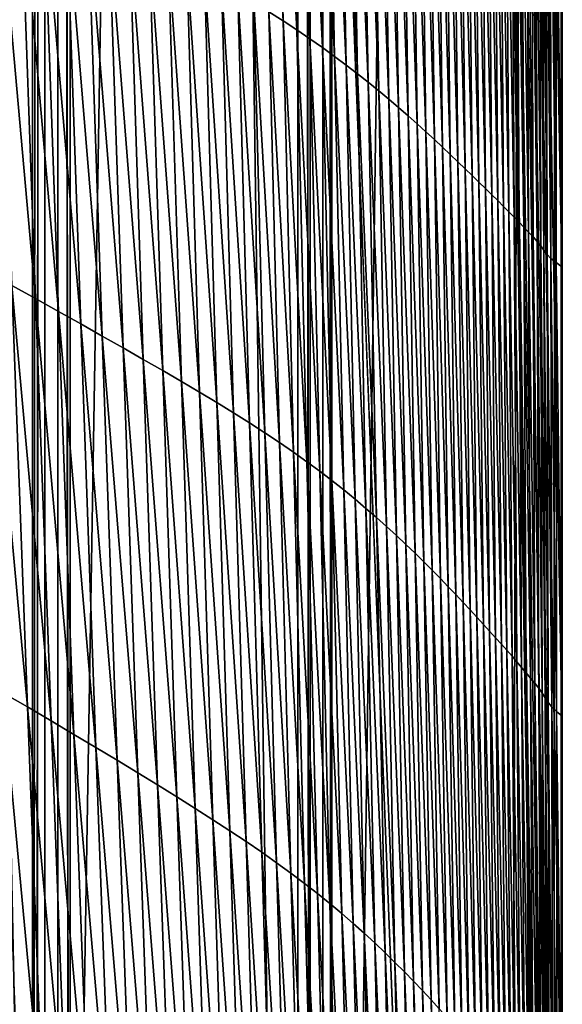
# Model space of a CAD drawing. Extents: x -65 to 446, y -88 to 1318.
# Tile 52 of 229: x 63.85 to 66, y -75.46 to -71.56. Entities that reach past the tile are written whole.
import ezdxf

# ---------------------------------------------------------------- set-up
doc = ezdxf.new("R2010")
doc.units = 0
doc.header["$LTSCALE"] = 65.185185
for name, color, linetype in [('1042', 7, 'CONTINUOUS'), ('1105', 7, 'CONTINUOUS'), ('1268', 7, 'CONTINUOUS'), ('1374', 7, 'CONTINUOUS'), ('1401', 7, 'CONTINUOUS'), ('1436', 7, 'CONTINUOUS'), ('1477', 7, 'CONTINUOUS'), ('1499', 7, 'CONTINUOUS'), ('889', 7, 'CONTINUOUS'), ('922', 7, 'CONTINUOUS'), ('940', 7, 'CONTINUOUS')]:
    doc.layers.add(name, color=color, linetype=linetype)

msp = doc.modelspace()

# ---------------------------------------------------------------- linework, layer by layer
at = {"layer": '1042', "color": 7, "linetype": 'CONTINUOUS'}
for points in [[(63.9, -35.2556), (63, -35.2556), (63, -84.5502), (63.9, -35.2556)], [(63.9, -35.2556), (63, -84.5502), (63.9, -84.5502, 0), (63.9, -35.2556)]]:
    msp.add_3dface(points, dxfattribs=at)
at = {"layer": '1105', "color": 7, "linetype": 'CONTINUOUS'}
for points in [[(63.9489, -18.989, -1.4), (63.9489, -84.7487, -1.4), (65.0514, -18.989, -1.4), (63.9489, -18.989, -1.4)], [(65.0514, -18.989, -1.4), (63.9489, -84.7487, -1.4), (65.0514, -84.7487, -1.4), (65.0514, -18.989, -1.4)]]:
    msp.add_3dface(points, dxfattribs=at)
at = {"layer": '1268', "color": 7, "linetype": 'CONTINUOUS'}
for points in [[(65.995, -19.1313, -0.4), (65.0863, -18.9541, -0.4), (65.0863, -84.5502, -0.4), (65.995, -19.1313, -0.4)], [(65.995, -84.5502, -0.4), (65.995, -19.1313, -0.4), (65.0863, -84.5502, -0.4), (65.995, -84.5502, -0.4)]]:
    msp.add_3dface(points, dxfattribs=at)
at = {"layer": '1374', "color": 7, "linetype": 'CONTINUOUS'}
for points in [[(64.9513, -19.2266, -1.4), (64.9513, -84.2795, -1.4), (64.049, -19.2266, -1.4), (64.9513, -19.2266, -1.4)], [(64.049, -19.2266, -1.4), (64.9513, -84.2795, -1.4), (64.049, -84.2795, -1.4), (64.049, -19.2266, -1.4)]]:
    msp.add_3dface(points, dxfattribs=at)
at = {"layer": '1401', "color": 7, "linetype": 'CONTINUOUS'}
for points in [[(65.0002, -19.1777), (65.0002, -83.8222), (64.9513, -19.2266, -1.4), (65.0002, -19.1777)], [(65.0002, -83.8222), (64.9998, -84.0754, -0.0107), (64.9513, -19.2266, -1.4), (65.0002, -83.8222)], [(64.9513, -19.2266, -1.4), (64.9998, -84.0754, -0.0107), (64.9513, -84.2795, -1.4), (64.9513, -19.2266, -1.4)]]:
    msp.add_3dface(points, dxfattribs=at)
at = {"layer": '1436', "color": 7, "linetype": 'CONTINUOUS'}
for points in [[(66, -83.2427), (66, -83.8222), (65.0002, -19.1777), (66, -83.2427)], [(65.0002, -19.1777), (66, -83.8222), (65.0002, -83.8222), (65.0002, -19.1777)], [(66, -81.4755), (66, -83.2427), (65.0002, -19.1777), (66, -81.4755)], [(66, -79.7066), (66, -81.4755), (65.0002, -19.1777), (66, -79.7066)], [(66, -77.9359), (66, -79.7066), (65.0002, -19.1777), (66, -77.9359)], [(66, -76.1636), (66, -77.9359), (65.0002, -19.1777), (66, -76.1636)], [(66, -74.3895), (66, -76.1636), (65.0002, -19.1777), (66, -74.3895)], [(66, -72.6137), (66, -74.3895), (65.0002, -19.1777), (66, -72.6137)], [(66, -70.8361), (66, -72.6137), (65.0002, -19.1777), (66, -70.8361)], [(63, -83.8222), (63, -35.3556), (64.0001, -83.8222), (63, -83.8222)], [(64.0001, -83.8222), (63, -35.3556), (64, -35.3556), (64.0001, -83.8222)]]:
    msp.add_3dface(points, dxfattribs=at)
at = {"layer": '1477', "color": 7, "linetype": 'CONTINUOUS'}
for points in [[(64.0001, -32.6), (64.049, -19.2266, -1.4), (64.049, -84.2795, -1.4), (64.0001, -32.6)], [(64, -33.6), (64.0001, -32.6), (64.049, -84.2795, -1.4), (64, -33.6)], [(64, -35.3556), (64, -33.6), (64.049, -84.2795, -1.4), (64, -35.3556)], [(64.0001, -83.8222), (64, -35.3556), (64.049, -84.2795, -1.4), (64.0001, -83.8222)]]:
    msp.add_3dface(points, dxfattribs=at)
at = {"layer": '1499', "color": 7, "linetype": 'CONTINUOUS'}
for points in [[(64.8364, -71.5245, 7.395), (64.8934, -71.5604, 7.1806), (64.7954, -69.8147, 7.3786), (64.8364, -71.5245, 7.395)], [(64.7954, -69.8147, 7.3786), (64.8934, -71.5604, 7.1806), (64.8539, -69.8483, 7.1657), (64.7954, -69.8147, 7.3786)], [(64.8934, -71.5604, 7.1806), (64.9478, -71.5958, 6.9656), (64.8539, -69.8483, 7.1657), (64.8934, -71.5604, 7.1806)], [(64.8539, -69.8483, 7.1657), (64.9478, -71.5958, 6.9656), (64.9098, -69.8815, 6.9521), (64.8539, -69.8483, 7.1657)], [(64.9478, -71.5958, 6.9656), (64.9999, -71.6309, 6.7495), (64.9098, -69.8815, 6.9521), (64.9478, -71.5958, 6.9656)], [(64.9098, -69.8815, 6.9521), (64.9999, -71.6309, 6.7495), (64.9632, -69.9144, 6.7375), (64.9098, -69.8815, 6.9521)], [(64.9999, -71.6309, 6.7495), (65.0498, -71.6658, 6.5321), (64.9632, -69.9144, 6.7375), (64.9999, -71.6309, 6.7495)], [(64.9632, -69.9144, 6.7375), (65.0498, -71.6658, 6.5321), (65.0145, -69.947, 6.5215), (64.9632, -69.9144, 6.7375)], [(65.0498, -71.6658, 6.5321), (65.0977, -71.7005, 6.3131), (65.0145, -69.947, 6.5215), (65.0498, -71.6658, 6.5321)], [(65.0145, -69.947, 6.5215), (65.0977, -71.7005, 6.3131), (65.0638, -69.9795, 6.304), (65.0145, -69.947, 6.5215)], [(65.0977, -71.7005, 6.3131), (65.1438, -71.735, 6.0924), (65.0638, -69.9795, 6.304), (65.0977, -71.7005, 6.3131)], [(65.0638, -69.9795, 6.304), (65.1438, -71.735, 6.0924), (65.1111, -70.0119, 6.0849), (65.0638, -69.9795, 6.304)], [(65.1438, -71.735, 6.0924), (65.1881, -71.7692, 5.8704), (65.1111, -70.0119, 6.0849), (65.1438, -71.735, 6.0924)], [(65.1111, -70.0119, 6.0849), (65.1881, -71.7692, 5.8704), (65.1568, -70.044, 5.8645), (65.1111, -70.0119, 6.0849)], [(65.1881, -71.7692, 5.8704), (65.231, -71.8033, 5.6476), (65.1568, -70.044, 5.8645), (65.1881, -71.7692, 5.8704)], [(65.1568, -70.044, 5.8645), (65.231, -71.8033, 5.6476), (65.2008, -70.0758, 5.6433), (65.1568, -70.044, 5.8645)], [(65.231, -71.8033, 5.6476), (65.2724, -71.837, 5.4244), (65.2008, -70.0758, 5.6433), (65.231, -71.8033, 5.6476)], [(65.2008, -70.0758, 5.6433), (65.2724, -71.837, 5.4244), (65.2435, -70.1074, 5.4217), (65.2008, -70.0758, 5.6433)], [(65.2724, -71.837, 5.4244), (65.3125, -71.8703, 5.2011), (65.2435, -70.1074, 5.4217), (65.2724, -71.837, 5.4244)], [(65.2435, -70.1074, 5.4217), (65.3125, -71.8703, 5.2011), (65.2848, -70.1386, 5.2), (65.2435, -70.1074, 5.4217)], [(65.3125, -71.8703, 5.2011), (65.3512, -71.9032, 4.9782), (65.2848, -70.1386, 5.2), (65.3125, -71.8703, 5.2011)], [(65.2848, -70.1386, 5.2), (65.3512, -71.9032, 4.9782), (65.3247, -70.1694, 4.9787), (65.2848, -70.1386, 5.2)], [(65.3512, -71.9032, 4.9782), (65.3887, -71.9357, 4.756), (65.3247, -70.1694, 4.9787), (65.3512, -71.9032, 4.9782)], [(65.3247, -70.1694, 4.9787), (65.3887, -71.9357, 4.756), (65.3633, -70.1998, 4.7581), (65.3247, -70.1694, 4.9787)], [(65.3887, -71.9357, 4.756), (65.4247, -71.9676, 4.535), (65.3633, -70.1998, 4.7581), (65.3887, -71.9357, 4.756)], [(65.3633, -70.1998, 4.7581), (65.4247, -71.9676, 4.535), (65.4005, -70.2297, 4.5385), (65.3633, -70.1998, 4.7581)], [(65.4247, -71.9676, 4.535), (65.4594, -71.999, 4.3154), (65.4005, -70.2297, 4.5385), (65.4247, -71.9676, 4.535)], [(65.4005, -70.2297, 4.5385), (65.4594, -71.999, 4.3154), (65.4363, -70.259, 4.3204), (65.4005, -70.2297, 4.5385)], [(65.4594, -71.999, 4.3154), (65.4928, -72.0298, 4.0978), (65.4363, -70.259, 4.3204), (65.4594, -71.999, 4.3154)], [(65.4363, -70.259, 4.3204), (65.4928, -72.0298, 4.0978), (65.4708, -70.2878, 4.1042), (65.4363, -70.259, 4.3204)], [(65.4928, -72.0298, 4.0978), (65.5249, -72.0599, 3.8826), (65.4708, -70.2878, 4.1042), (65.4928, -72.0298, 4.0978)], [(65.4708, -70.2878, 4.1042), (65.5249, -72.0599, 3.8826), (65.504, -70.316, 3.8902), (65.4708, -70.2878, 4.1042)], [(65.5249, -72.0599, 3.8826), (65.5559, -72.0894, 3.6701), (65.504, -70.316, 3.8902), (65.5249, -72.0599, 3.8826)], [(65.504, -70.316, 3.8902), (65.5559, -72.0894, 3.6701), (65.536, -70.3435, 3.6788), (65.504, -70.316, 3.8902)], [(65.5559, -72.0894, 3.6701), (65.5858, -72.1181, 3.4607), (65.536, -70.3435, 3.6788), (65.5559, -72.0894, 3.6701)], [(65.536, -70.3435, 3.6788), (65.5858, -72.1181, 3.4607), (65.567, -70.3702, 3.4705), (65.536, -70.3435, 3.6788)], [(65.5858, -72.1181, 3.4607), (65.6146, -72.146, 3.2549), (65.567, -70.3702, 3.4705), (65.5858, -72.1181, 3.4607)], [(65.567, -70.3702, 3.4705), (65.6146, -72.146, 3.2549), (65.5969, -70.3963, 3.2656), (65.567, -70.3702, 3.4705)], [(65.6146, -72.146, 3.2549), (65.6425, -72.1731, 3.053), (65.5969, -70.3963, 3.2656), (65.6146, -72.146, 3.2549)], [(65.5969, -70.3963, 3.2656), (65.6425, -72.1731, 3.053), (65.6258, -70.4215, 3.0645), (65.5969, -70.3963, 3.2656)], [(65.6425, -72.1731, 3.053), (65.6693, -72.1993, 2.8555), (65.6258, -70.4215, 3.0645), (65.6425, -72.1731, 3.053)], [(65.6258, -70.4215, 3.0645), (65.6693, -72.1993, 2.8555), (65.6536, -70.4459, 2.8677), (65.6258, -70.4215, 3.0645)], [(65.6693, -72.1993, 2.8555), (65.6952, -72.2246, 2.6628), (65.6536, -70.4459, 2.8677), (65.6693, -72.1993, 2.8555)], [(65.6536, -70.4459, 2.8677), (65.6952, -72.2246, 2.6628), (65.6805, -70.4693, 2.6754), (65.6536, -70.4459, 2.8677)], [(65.6952, -72.2246, 2.6628), (65.7201, -72.2489, 2.475), (65.6805, -70.4693, 2.6754), (65.6952, -72.2246, 2.6628)], [(65.6805, -70.4693, 2.6754), (65.7201, -72.2489, 2.475), (65.7064, -70.4919, 2.4879), (65.6805, -70.4693, 2.6754)], [(65.7201, -72.2489, 2.475), (65.7439, -72.2724, 2.292), (65.7064, -70.4919, 2.4879), (65.7201, -72.2489, 2.475)], [(65.7064, -70.4919, 2.4879), (65.7439, -72.2724, 2.292), (65.7313, -70.5136, 2.3051), (65.7064, -70.4919, 2.4879)], [(65.7439, -72.2724, 2.292), (65.7667, -72.295, 2.1137), (65.7313, -70.5136, 2.3051), (65.7439, -72.2724, 2.292)], [(65.7313, -70.5136, 2.3051), (65.7667, -72.295, 2.1137), (65.7551, -70.5345, 2.1267), (65.7313, -70.5136, 2.3051)], [(65.7667, -72.295, 2.1137), (65.7884, -72.3168, 1.9398), (65.7551, -70.5345, 2.1267), (65.7667, -72.295, 2.1137)], [(65.7551, -70.5345, 2.1267), (65.7884, -72.3168, 1.9398), (65.7777, -70.5547, 1.9526), (65.7551, -70.5345, 2.1267)], [(65.7884, -72.3168, 1.9398), (65.809, -72.3378, 1.7701), (65.7777, -70.5547, 1.9526), (65.7884, -72.3168, 1.9398)], [(65.7777, -70.5547, 1.9526), (65.809, -72.3378, 1.7701), (65.7993, -70.5741, 1.7827), (65.7777, -70.5547, 1.9526)], [(65.809, -72.3378, 1.7701), (65.8286, -72.3582, 1.6046), (65.7993, -70.5741, 1.7827), (65.809, -72.3378, 1.7701)], [(65.7993, -70.5741, 1.7827), (65.8286, -72.3582, 1.6046), (65.8198, -70.5929, 1.6166), (65.7993, -70.5741, 1.7827)], [(65.8286, -72.3582, 1.6046), (65.8475, -72.3779, 1.4429), (65.8198, -70.5929, 1.6166), (65.8286, -72.3582, 1.6046)], [(65.8198, -70.5929, 1.6166), (65.8475, -72.3779, 1.4429), (65.8396, -70.611, 1.4544), (65.8198, -70.5929, 1.6166)], [(65.8475, -72.3779, 1.4429), (65.8659, -72.397, 1.285), (65.8396, -70.611, 1.4544), (65.8475, -72.3779, 1.4429)], [(65.8396, -70.611, 1.4544), (65.8659, -72.397, 1.285), (65.8589, -70.6286, 1.2957), (65.8396, -70.611, 1.4544)], [(65.8659, -72.397, 1.285), (65.884, -72.4155, 1.1305), (65.8589, -70.6286, 1.2957), (65.8659, -72.397, 1.285)], [(65.8589, -70.6286, 1.2957), (65.884, -72.4155, 1.1305), (65.8779, -70.6456, 1.1405), (65.8589, -70.6286, 1.2957)], [(65.884, -72.4155, 1.1305), (65.9009, -72.4336, 0.9795), (65.8779, -70.6456, 1.1405), (65.884, -72.4155, 1.1305)], [(65.8779, -70.6456, 1.1405), (65.9009, -72.4336, 0.9795), (65.8957, -70.6622, 0.9885), (65.8779, -70.6456, 1.1405)], [(65.9009, -72.4336, 0.9795), (65.9151, -72.4512, 0.8315), (65.8957, -70.6622, 0.9885), (65.9009, -72.4336, 0.9795)], [(65.8957, -70.6622, 0.9885), (65.9151, -72.4512, 0.8315), (65.9107, -70.6783, 0.8395), (65.8957, -70.6622, 0.9885)], [(65.9151, -72.4512, 0.8315), (65.9272, -72.4684, 0.6865), (65.9107, -70.6783, 0.8395), (65.9151, -72.4512, 0.8315)], [(65.9107, -70.6783, 0.8395), (65.9272, -72.4684, 0.6865), (65.9234, -70.6941, 0.6933), (65.9107, -70.6783, 0.8395)], [(65.9272, -72.4684, 0.6865), (65.9396, -72.4852, 0.5443), (65.9234, -70.6941, 0.6933), (65.9272, -72.4684, 0.6865)], [(65.9234, -70.6941, 0.6933), (65.9396, -72.4852, 0.5443), (65.9364, -70.7095, 0.5499), (65.9234, -70.6941, 0.6933)], [(65.9396, -72.4852, 0.5443), (65.9549, -72.5017, 0.4048), (65.9364, -70.7095, 0.5499), (65.9396, -72.4852, 0.5443)], [(65.9364, -70.7095, 0.5499), (65.9549, -72.5017, 0.4048), (65.9526, -70.7246, 0.4091), (65.9364, -70.7095, 0.5499)], [(65.9549, -72.5017, 0.4048), (65.976, -72.518, 0.2677), (65.9526, -70.7246, 0.4091), (65.9549, -72.5017, 0.4048)], [(65.9526, -70.7246, 0.4091), (65.976, -72.518, 0.2677), (65.9748, -70.7395, 0.2706), (65.9526, -70.7246, 0.4091)], [(65.976, -72.518, 0.2677), (65.9985, -72.5341, 0.1328), (65.9748, -70.7395, 0.2706), (65.976, -72.518, 0.2677)], [(65.9748, -70.7395, 0.2706), (65.9985, -72.5341, 0.1328), (65.9984, -70.7542, 0.1343), (65.9748, -70.7395, 0.2706)], [(66, -72.6137), (66, -70.8361), (65.9984, -70.7542, 0.1343), (66, -72.6137)], [(65.9985, -72.5341, 0.1328), (66, -72.6137), (65.9984, -70.7542, 0.1343), (65.9985, -72.5341, 0.1328)], [(63.818, -72.6084, 10.5828), (63.9124, -72.6607, 10.334), (63.7574, -70.937, 10.5398), (63.818, -72.6084, 10.5828)], [(63.7574, -70.937, 10.5398), (63.9124, -72.6607, 10.334), (63.8525, -70.9865, 10.2938), (63.7574, -70.937, 10.5398)], [(63.9124, -72.6607, 10.334), (64.0035, -72.7116, 10.0901), (63.8525, -70.9865, 10.2938), (63.9124, -72.6607, 10.334)], [(63.8525, -70.9865, 10.2938), (64.0035, -72.7116, 10.0901), (63.9444, -71.0347, 10.0524), (63.8525, -70.9865, 10.2938)], [(64.0035, -72.7116, 10.0901), (64.0916, -72.7611, 9.851), (63.9444, -71.0347, 10.0524), (64.0035, -72.7116, 10.0901)], [(63.9444, -71.0347, 10.0524), (64.0916, -72.7611, 9.851), (64.0334, -71.0815, 9.8157), (63.9444, -71.0347, 10.0524)], [(64.0916, -72.7611, 9.851), (64.1769, -72.8091, 9.6163), (64.0334, -71.0815, 9.8157), (64.0916, -72.7611, 9.851)], [(64.0334, -71.0815, 9.8157), (64.1769, -72.8091, 9.6163), (64.1197, -71.1269, 9.5833), (64.0334, -71.0815, 9.8157)], [(64.1769, -72.8091, 9.6163), (64.2594, -72.8558, 9.3855), (64.1197, -71.1269, 9.5833), (64.1769, -72.8091, 9.6163)], [(64.1197, -71.1269, 9.5833), (64.2594, -72.8558, 9.3855), (64.2033, -71.171, 9.3547), (64.1197, -71.1269, 9.5833)], [(64.2594, -72.8558, 9.3855), (64.3392, -72.9014, 9.1582), (64.2033, -71.171, 9.3547), (64.2594, -72.8558, 9.3855)], [(64.2033, -71.171, 9.3547), (64.3392, -72.9014, 9.1582), (64.2844, -71.214, 9.1295), (64.2033, -71.171, 9.3547)], [(64.3392, -72.9014, 9.1582), (64.4162, -72.9458, 8.9338), (64.2844, -71.214, 9.1295), (64.3392, -72.9014, 9.1582)], [(64.2844, -71.214, 9.1295), (64.4162, -72.9458, 8.9338), (64.3627, -71.2558, 8.9071), (64.2844, -71.214, 9.1295)], [(64.4162, -72.9458, 8.9338), (64.4905, -72.9891, 8.712), (64.3627, -71.2558, 8.9071), (64.4162, -72.9458, 8.9338)], [(64.3627, -71.2558, 8.9071), (64.4905, -72.9891, 8.712), (64.4384, -71.2967, 8.6871), (64.3627, -71.2558, 8.9071)], [(64.4905, -72.9891, 8.712), (64.5621, -73.0315, 8.4923), (64.4384, -71.2967, 8.6871), (64.4905, -72.9891, 8.712)], [(64.4384, -71.2967, 8.6871), (64.5621, -73.0315, 8.4923), (64.5114, -71.3366, 8.4692), (64.4384, -71.2967, 8.6871)], [(64.5621, -73.0315, 8.4923), (64.6309, -73.0729, 8.2743), (64.5114, -71.3366, 8.4692), (64.5621, -73.0315, 8.4923)], [(64.5114, -71.3366, 8.4692), (64.6309, -73.0729, 8.2743), (64.5817, -71.3756, 8.2528), (64.5114, -71.3366, 8.4692)], [(64.6309, -73.0729, 8.2743), (64.6971, -73.1136, 8.0575), (64.5817, -71.3756, 8.2528), (64.6309, -73.0729, 8.2743)], [(64.5817, -71.3756, 8.2528), (64.6971, -73.1136, 8.0575), (64.6494, -71.4138, 8.0376), (64.5817, -71.3756, 8.2528)], [(64.6971, -73.1136, 8.0575), (64.7606, -73.1535, 7.8415), (64.6494, -71.4138, 8.0376), (64.6971, -73.1136, 8.0575)], [(64.6494, -71.4138, 8.0376), (64.7606, -73.1535, 7.8415), (64.7144, -71.4513, 7.8231), (64.6494, -71.4138, 8.0376)], [(64.7606, -73.1535, 7.8415), (64.8214, -73.1927, 7.626), (64.7144, -71.4513, 7.8231), (64.7606, -73.1535, 7.8415)], [(64.7144, -71.4513, 7.8231), (64.8214, -73.1927, 7.626), (64.7768, -71.4882, 7.609), (64.7144, -71.4513, 7.8231)], [(64.8214, -73.1927, 7.626), (64.8795, -73.2314, 7.4105), (64.7768, -71.4882, 7.609), (64.8214, -73.1927, 7.626)], [(64.7768, -71.4882, 7.609), (64.8795, -73.2314, 7.4105), (64.8364, -71.5245, 7.395), (64.7768, -71.4882, 7.609)], [(64.8795, -73.2314, 7.4105), (64.935, -73.2695, 7.1947), (64.8364, -71.5245, 7.395), (64.8795, -73.2314, 7.4105)], [(64.8364, -71.5245, 7.395), (64.935, -73.2695, 7.1947), (64.8934, -71.5604, 7.1806), (64.8364, -71.5245, 7.395)], [(64.935, -73.2695, 7.1947), (64.988, -73.3073, 6.9783), (64.8934, -71.5604, 7.1806), (64.935, -73.2695, 7.1947)], [(64.8934, -71.5604, 7.1806), (64.988, -73.3073, 6.9783), (64.9478, -71.5958, 6.9656), (64.8934, -71.5604, 7.1806)], [(64.988, -73.3073, 6.9783), (65.0386, -73.3447, 6.7608), (64.9478, -71.5958, 6.9656), (64.988, -73.3073, 6.9783)], [(64.9478, -71.5958, 6.9656), (65.0386, -73.3447, 6.7608), (64.9999, -71.6309, 6.7495), (64.9478, -71.5958, 6.9656)], [(65.0386, -73.3447, 6.7608), (65.0871, -73.3818, 6.542), (64.9999, -71.6309, 6.7495), (65.0386, -73.3447, 6.7608)], [(64.9999, -71.6309, 6.7495), (65.0871, -73.3818, 6.542), (65.0498, -71.6658, 6.5321), (64.9999, -71.6309, 6.7495)], [(65.0871, -73.3818, 6.542), (65.1337, -73.4187, 6.3215), (65.0498, -71.6658, 6.5321), (65.0871, -73.3818, 6.542)], [(65.0498, -71.6658, 6.5321), (65.1337, -73.4187, 6.3215), (65.0977, -71.7005, 6.3131), (65.0498, -71.6658, 6.5321)], [(65.1337, -73.4187, 6.3215), (65.1785, -73.4555, 6.0992), (65.0977, -71.7005, 6.3131), (65.1337, -73.4187, 6.3215)], [(65.0977, -71.7005, 6.3131), (65.1785, -73.4555, 6.0992), (65.1438, -71.735, 6.0924), (65.0977, -71.7005, 6.3131)], [(65.1785, -73.4555, 6.0992), (65.2216, -73.492, 5.8757), (65.1438, -71.735, 6.0924), (65.1785, -73.4555, 6.0992)], [(65.1438, -71.735, 6.0924), (65.2216, -73.492, 5.8757), (65.1881, -71.7692, 5.8704), (65.1438, -71.735, 6.0924)], [(65.2216, -73.492, 5.8757), (65.2632, -73.5283, 5.6513), (65.1881, -71.7692, 5.8704), (65.2216, -73.492, 5.8757)], [(65.1881, -71.7692, 5.8704), (65.2632, -73.5283, 5.6513), (65.231, -71.8033, 5.6476), (65.1881, -71.7692, 5.8704)], [(65.2632, -73.5283, 5.6513), (65.3034, -73.5642, 5.4265), (65.231, -71.8033, 5.6476), (65.2632, -73.5283, 5.6513)], [(65.231, -71.8033, 5.6476), (65.3034, -73.5642, 5.4265), (65.2724, -71.837, 5.4244), (65.231, -71.8033, 5.6476)], [(65.3034, -73.5642, 5.4265), (65.3423, -73.5997, 5.2017), (65.2724, -71.837, 5.4244), (65.3034, -73.5642, 5.4265)], [(65.2724, -71.837, 5.4244), (65.3423, -73.5997, 5.2017), (65.3125, -71.8703, 5.2011), (65.2724, -71.837, 5.4244)], [(65.3423, -73.5997, 5.2017), (65.3799, -73.6348, 4.9772), (65.3125, -71.8703, 5.2011), (65.3423, -73.5997, 5.2017)], [(65.3125, -71.8703, 5.2011), (65.3799, -73.6348, 4.9772), (65.3512, -71.9032, 4.9782), (65.3125, -71.8703, 5.2011)], [(65.3799, -73.6348, 4.9772), (65.4162, -73.6694, 4.7535), (65.3512, -71.9032, 4.9782), (65.3799, -73.6348, 4.9772)], [(65.3512, -71.9032, 4.9782), (65.4162, -73.6694, 4.7535), (65.3887, -71.9357, 4.756), (65.3512, -71.9032, 4.9782)], [(65.4162, -73.6694, 4.7535), (65.4511, -73.7035, 4.531), (65.3887, -71.9357, 4.756), (65.4162, -73.6694, 4.7535)], [(65.3887, -71.9357, 4.756), (65.4511, -73.7035, 4.531), (65.4247, -71.9676, 4.535), (65.3887, -71.9357, 4.756)], [(65.4511, -73.7035, 4.531), (65.4847, -73.737, 4.31), (65.4247, -71.9676, 4.535), (65.4511, -73.7035, 4.531)], [(65.4247, -71.9676, 4.535), (65.4847, -73.737, 4.31), (65.4594, -71.999, 4.3154), (65.4247, -71.9676, 4.535)], [(65.4847, -73.737, 4.31), (65.517, -73.7699, 4.0911), (65.4594, -71.999, 4.3154), (65.4847, -73.737, 4.31)], [(65.4594, -71.999, 4.3154), (65.517, -73.7699, 4.0911), (65.4928, -72.0298, 4.0978), (65.4594, -71.999, 4.3154)], [(65.517, -73.7699, 4.0911), (65.548, -73.8021, 3.8746), (65.4928, -72.0298, 4.0978), (65.517, -73.7699, 4.0911)], [(65.4928, -72.0298, 4.0978), (65.548, -73.8021, 3.8746), (65.5249, -72.0599, 3.8826), (65.4928, -72.0298, 4.0978)], [(65.548, -73.8021, 3.8746), (65.5779, -73.8336, 3.6609), (65.5249, -72.0599, 3.8826), (65.548, -73.8021, 3.8746)], [(65.5249, -72.0599, 3.8826), (65.5779, -73.8336, 3.6609), (65.5559, -72.0894, 3.6701), (65.5249, -72.0599, 3.8826)], [(65.5779, -73.8336, 3.6609), (65.6068, -73.8643, 3.4505), (65.5559, -72.0894, 3.6701), (65.5779, -73.8336, 3.6609)], [(65.5559, -72.0894, 3.6701), (65.6068, -73.8643, 3.4505), (65.5858, -72.1181, 3.4607), (65.5559, -72.0894, 3.6701)], [(65.6068, -73.8643, 3.4505), (65.6346, -73.8942, 3.2438), (65.5858, -72.1181, 3.4607), (65.6068, -73.8643, 3.4505)], [(65.5858, -72.1181, 3.4607), (65.6346, -73.8942, 3.2438), (65.6146, -72.146, 3.2549), (65.5858, -72.1181, 3.4607)], [(65.6346, -73.8942, 3.2438), (65.6613, -73.9233, 3.0412), (65.6146, -72.146, 3.2549), (65.6346, -73.8942, 3.2438)], [(65.6146, -72.146, 3.2549), (65.6613, -73.9233, 3.0412), (65.6425, -72.1731, 3.053), (65.6146, -72.146, 3.2549)], [(65.6613, -73.9233, 3.0412), (65.6871, -73.9514, 2.8431), (65.6425, -72.1731, 3.053), (65.6613, -73.9233, 3.0412)], [(65.6425, -72.1731, 3.053), (65.6871, -73.9514, 2.8431), (65.6693, -72.1993, 2.8555), (65.6425, -72.1731, 3.053)], [(65.6871, -73.9514, 2.8431), (65.7119, -73.9785, 2.6499), (65.6693, -72.1993, 2.8555), (65.6871, -73.9514, 2.8431)], [(65.6693, -72.1993, 2.8555), (65.7119, -73.9785, 2.6499), (65.6952, -72.2246, 2.6628), (65.6693, -72.1993, 2.8555)], [(65.7119, -73.9785, 2.6499), (65.7357, -74.0047, 2.4618), (65.6952, -72.2246, 2.6628), (65.7119, -73.9785, 2.6499)], [(65.6952, -72.2246, 2.6628), (65.7357, -74.0047, 2.4618), (65.7201, -72.2489, 2.475), (65.6952, -72.2246, 2.6628)], [(65.7357, -74.0047, 2.4618), (65.7585, -74.0299, 2.2787), (65.7201, -72.2489, 2.475), (65.7357, -74.0047, 2.4618)], [(65.7201, -72.2489, 2.475), (65.7585, -74.0299, 2.2787), (65.7439, -72.2724, 2.292), (65.7201, -72.2489, 2.475)], [(65.7585, -74.0299, 2.2787), (65.7802, -74.0543, 2.1004), (65.7439, -72.2724, 2.292), (65.7585, -74.0299, 2.2787)], [(65.7439, -72.2724, 2.292), (65.7802, -74.0543, 2.1004), (65.7667, -72.295, 2.1137), (65.7439, -72.2724, 2.292)], [(65.7802, -74.0543, 2.1004), (65.8008, -74.0778, 1.9267), (65.7667, -72.295, 2.1137), (65.7802, -74.0543, 2.1004)], [(65.7667, -72.295, 2.1137), (65.8008, -74.0778, 1.9267), (65.7884, -72.3168, 1.9398), (65.7667, -72.295, 2.1137)], [(65.8008, -74.0778, 1.9267), (65.8203, -74.1006, 1.7574), (65.7884, -72.3168, 1.9398), (65.8008, -74.0778, 1.9267)], [(65.7884, -72.3168, 1.9398), (65.8203, -74.1006, 1.7574), (65.809, -72.3378, 1.7701), (65.7884, -72.3168, 1.9398)], [(65.8203, -74.1006, 1.7574), (65.8389, -74.1226, 1.5923), (65.809, -72.3378, 1.7701), (65.8203, -74.1006, 1.7574)], [(65.809, -72.3378, 1.7701), (65.8389, -74.1226, 1.5923), (65.8286, -72.3582, 1.6046), (65.809, -72.3378, 1.7701)], [(65.8389, -74.1226, 1.5923), (65.8568, -74.1439, 1.4313), (65.8286, -72.3582, 1.6046), (65.8389, -74.1226, 1.5923)], [(65.8286, -72.3582, 1.6046), (65.8568, -74.1439, 1.4313), (65.8475, -72.3779, 1.4429), (65.8286, -72.3582, 1.6046)], [(65.8568, -74.1439, 1.4313), (65.8742, -74.1647, 1.274), (65.8475, -72.3779, 1.4429), (65.8568, -74.1439, 1.4313)], [(65.8475, -72.3779, 1.4429), (65.8742, -74.1647, 1.274), (65.8659, -72.397, 1.285), (65.8475, -72.3779, 1.4429)], [(65.8742, -74.1647, 1.274), (65.8912, -74.1848, 1.1205), (65.8659, -72.397, 1.285), (65.8742, -74.1647, 1.274)], [(65.8659, -72.397, 1.285), (65.8912, -74.1848, 1.1205), (65.884, -72.4155, 1.1305), (65.8659, -72.397, 1.285)], [(65.8912, -74.1848, 1.1205), (65.9071, -74.2044, 0.9703), (65.884, -72.4155, 1.1305), (65.8912, -74.1848, 1.1205)], [(65.884, -72.4155, 1.1305), (65.9071, -74.2044, 0.9703), (65.9009, -72.4336, 0.9795), (65.884, -72.4155, 1.1305)], [(65.9071, -74.2044, 0.9703), (65.9205, -74.2236, 0.8234), (65.9009, -72.4336, 0.9795), (65.9071, -74.2044, 0.9703)], [(65.9009, -72.4336, 0.9795), (65.9205, -74.2236, 0.8234), (65.9151, -72.4512, 0.8315), (65.9009, -72.4336, 0.9795)], [(65.9205, -74.2236, 0.8234), (65.9319, -74.2423, 0.6796), (65.9151, -72.4512, 0.8315), (65.9205, -74.2236, 0.8234)], [(65.9151, -72.4512, 0.8315), (65.9319, -74.2423, 0.6796), (65.9272, -72.4684, 0.6865), (65.9151, -72.4512, 0.8315)], [(65.9319, -74.2423, 0.6796), (65.9435, -74.2606, 0.5386), (65.9272, -72.4684, 0.6865), (65.9319, -74.2423, 0.6796)], [(65.9272, -72.4684, 0.6865), (65.9435, -74.2606, 0.5386), (65.9396, -72.4852, 0.5443), (65.9272, -72.4684, 0.6865)], [(65.9435, -74.2606, 0.5386), (65.9579, -74.2787, 0.4004), (65.9396, -72.4852, 0.5443), (65.9435, -74.2606, 0.5386)], [(65.9396, -72.4852, 0.5443), (65.9579, -74.2787, 0.4004), (65.9549, -72.5017, 0.4048), (65.9396, -72.4852, 0.5443)], [(65.9579, -74.2787, 0.4004), (65.9776, -74.2964, 0.2647), (65.9549, -72.5017, 0.4048), (65.9579, -74.2787, 0.4004)], [(65.9549, -72.5017, 0.4048), (65.9776, -74.2964, 0.2647), (65.976, -72.518, 0.2677), (65.9549, -72.5017, 0.4048)], [(65.9776, -74.2964, 0.2647), (65.9986, -74.3139, 0.1313), (65.976, -72.518, 0.2677), (65.9776, -74.2964, 0.2647)], [(65.976, -72.518, 0.2677), (65.9986, -74.3139, 0.1313), (65.9985, -72.5341, 0.1328), (65.976, -72.518, 0.2677)], [(66, -74.3895), (66, -72.6137), (65.9985, -72.5341, 0.1328), (66, -74.3895)], [(65.9986, -74.3139, 0.1313), (66, -74.3895), (65.9985, -72.5341, 0.1328), (65.9986, -74.3139, 0.1313)], [(63.7826, -74.2222, 10.8808), (63.8802, -74.2787, 10.625), (63.7199, -72.5547, 10.8359), (63.7826, -74.2222, 10.8808)], [(63.7199, -72.5547, 10.8359), (63.8802, -74.2787, 10.625), (63.818, -72.6084, 10.5828), (63.7199, -72.5547, 10.8359)], [(63.8802, -74.2787, 10.625), (63.9741, -74.3338, 10.3735), (63.818, -72.6084, 10.5828), (63.8802, -74.2787, 10.625)], [(63.818, -72.6084, 10.5828), (63.9741, -74.3338, 10.3735), (63.9124, -72.6607, 10.334), (63.818, -72.6084, 10.5828)], [(63.9741, -74.3338, 10.3735), (64.0645, -74.3875, 10.127), (63.9124, -72.6607, 10.334), (63.9741, -74.3338, 10.3735)], [(63.9124, -72.6607, 10.334), (64.0645, -74.3875, 10.127), (64.0035, -72.7116, 10.0901), (63.9124, -72.6607, 10.334)], [(64.0645, -74.3875, 10.127), (64.1518, -74.4396, 9.8855), (64.0035, -72.7116, 10.0901), (64.0645, -74.3875, 10.127)], [(64.0035, -72.7116, 10.0901), (64.1518, -74.4396, 9.8855), (64.0916, -72.7611, 9.851), (64.0035, -72.7116, 10.0901)], [(64.1518, -74.4396, 9.8855), (64.2361, -74.4903, 9.6485), (64.0916, -72.7611, 9.851), (64.1518, -74.4396, 9.8855)], [(64.0916, -72.7611, 9.851), (64.2361, -74.4903, 9.6485), (64.1769, -72.8091, 9.6163), (64.0916, -72.7611, 9.851)], [(64.2361, -74.4903, 9.6485), (64.3175, -74.5397, 9.4156), (64.1769, -72.8091, 9.6163), (64.2361, -74.4903, 9.6485)], [(64.1769, -72.8091, 9.6163), (64.3175, -74.5397, 9.4156), (64.2594, -72.8558, 9.3855), (64.1769, -72.8091, 9.6163)], [(64.3175, -74.5397, 9.4156), (64.396, -74.5878, 9.1862), (64.2594, -72.8558, 9.3855), (64.3175, -74.5397, 9.4156)], [(64.2594, -72.8558, 9.3855), (64.396, -74.5878, 9.1862), (64.3392, -72.9014, 9.1582), (64.2594, -72.8558, 9.3855)], [(64.396, -74.5878, 9.1862), (64.4717, -74.6348, 8.9599), (64.3392, -72.9014, 9.1582), (64.396, -74.5878, 9.1862)], [(64.3392, -72.9014, 9.1582), (64.4717, -74.6348, 8.9599), (64.4162, -72.9458, 8.9338), (64.3392, -72.9014, 9.1582)], [(64.4717, -74.6348, 8.9599), (64.5446, -74.6806, 8.7363), (64.4162, -72.9458, 8.9338), (64.4717, -74.6348, 8.9599)], [(64.4162, -72.9458, 8.9338), (64.5446, -74.6806, 8.7363), (64.4905, -72.9891, 8.712), (64.4162, -72.9458, 8.9338)], [(64.5446, -74.6806, 8.7363), (64.6147, -74.7255, 8.5149), (64.4905, -72.9891, 8.712), (64.5446, -74.6806, 8.7363)], [(64.4905, -72.9891, 8.712), (64.6147, -74.7255, 8.5149), (64.5621, -73.0315, 8.4923), (64.4905, -72.9891, 8.712)], [(64.6147, -74.7255, 8.5149), (64.682, -74.7694, 8.2952), (64.5621, -73.0315, 8.4923), (64.6147, -74.7255, 8.5149)], [(64.5621, -73.0315, 8.4923), (64.682, -74.7694, 8.2952), (64.6309, -73.0729, 8.2743), (64.5621, -73.0315, 8.4923)], [(64.682, -74.7694, 8.2952), (64.7466, -74.8124, 8.0769), (64.6309, -73.0729, 8.2743), (64.682, -74.7694, 8.2952)], [(64.6309, -73.0729, 8.2743), (64.7466, -74.8124, 8.0769), (64.6971, -73.1136, 8.0575), (64.6309, -73.0729, 8.2743)], [(64.7466, -74.8124, 8.0769), (64.8085, -74.8547, 7.8594), (64.6971, -73.1136, 8.0575), (64.7466, -74.8124, 8.0769)], [(64.6971, -73.1136, 8.0575), (64.8085, -74.8547, 7.8594), (64.7606, -73.1535, 7.8415), (64.6971, -73.1136, 8.0575)], [(64.8085, -74.8547, 7.8594), (64.8678, -74.8964, 7.6424), (64.7606, -73.1535, 7.8415), (64.8085, -74.8547, 7.8594)], [(64.7606, -73.1535, 7.8415), (64.8678, -74.8964, 7.6424), (64.8214, -73.1927, 7.626), (64.7606, -73.1535, 7.8415)], [(64.8678, -74.8964, 7.6424), (64.9244, -74.9374, 7.4256), (64.8214, -73.1927, 7.626), (64.8678, -74.8964, 7.6424)], [(64.8214, -73.1927, 7.626), (64.9244, -74.9374, 7.4256), (64.8795, -73.2314, 7.4105), (64.8214, -73.1927, 7.626)], [(64.9244, -74.9374, 7.4256), (64.9784, -74.9779, 7.2084), (64.8795, -73.2314, 7.4105), (64.9244, -74.9374, 7.4256)], [(64.8795, -73.2314, 7.4105), (64.9784, -74.9779, 7.2084), (64.935, -73.2695, 7.1947), (64.8795, -73.2314, 7.4105)], [(64.9784, -74.9779, 7.2084), (65.0299, -75.018, 6.9906), (64.935, -73.2695, 7.1947), (64.9784, -74.9779, 7.2084)], [(64.935, -73.2695, 7.1947), (65.0299, -75.018, 6.9906), (64.988, -73.3073, 6.9783), (64.935, -73.2695, 7.1947)], [(65.0299, -75.018, 6.9906), (65.0792, -75.0577, 6.7718), (64.988, -73.3073, 6.9783), (65.0299, -75.018, 6.9906)], [(64.988, -73.3073, 6.9783), (65.0792, -75.0577, 6.7718), (65.0386, -73.3447, 6.7608), (64.988, -73.3073, 6.9783)], [(65.0792, -75.0577, 6.7718), (65.1263, -75.0971, 6.5515), (65.0386, -73.3447, 6.7608), (65.0792, -75.0577, 6.7718)], [(65.0386, -73.3447, 6.7608), (65.1263, -75.0971, 6.5515), (65.0871, -73.3818, 6.542), (65.0386, -73.3447, 6.7608)], [(65.1263, -75.0971, 6.5515), (65.1716, -75.1363, 6.3295), (65.0871, -73.3818, 6.542), (65.1263, -75.0971, 6.5515)], [(65.0871, -73.3818, 6.542), (65.1716, -75.1363, 6.3295), (65.1337, -73.4187, 6.3215), (65.0871, -73.3818, 6.542)], [(65.1716, -75.1363, 6.3295), (65.2151, -75.1753, 6.1058), (65.1337, -73.4187, 6.3215), (65.1716, -75.1363, 6.3295)], [(65.1337, -73.4187, 6.3215), (65.2151, -75.1753, 6.1058), (65.1785, -73.4555, 6.0992), (65.1337, -73.4187, 6.3215)], [(65.2151, -75.1753, 6.1058), (65.257, -75.2141, 5.8807), (65.1785, -73.4555, 6.0992), (65.2151, -75.1753, 6.1058)], [(65.1785, -73.4555, 6.0992), (65.257, -75.2141, 5.8807), (65.2216, -73.492, 5.8757), (65.1785, -73.4555, 6.0992)], [(65.257, -75.2141, 5.8807), (65.2974, -75.2526, 5.6548), (65.2216, -73.492, 5.8757), (65.257, -75.2141, 5.8807)], [(65.2216, -73.492, 5.8757), (65.2974, -75.2526, 5.6548), (65.2632, -73.5283, 5.6513), (65.2216, -73.492, 5.8757)], [(65.2974, -75.2526, 5.6548), (65.3365, -75.2908, 5.4284), (65.2632, -73.5283, 5.6513), (65.2974, -75.2526, 5.6548)], [(65.2632, -73.5283, 5.6513), (65.3365, -75.2908, 5.4284), (65.3034, -73.5642, 5.4265), (65.2632, -73.5283, 5.6513)], [(65.3365, -75.2908, 5.4284), (65.3742, -75.3285, 5.202), (65.3034, -73.5642, 5.4265), (65.3365, -75.2908, 5.4284)], [(65.3034, -73.5642, 5.4265), (65.3742, -75.3285, 5.202), (65.3423, -73.5997, 5.2017), (65.3034, -73.5642, 5.4265)], [(65.3742, -75.3285, 5.202), (65.4107, -75.3658, 4.976), (65.3423, -73.5997, 5.2017), (65.3742, -75.3285, 5.202)], [(65.3423, -73.5997, 5.2017), (65.4107, -75.3658, 4.976), (65.3799, -73.6348, 4.9772), (65.3423, -73.5997, 5.2017)], [(65.4107, -75.3658, 4.976), (65.4459, -75.4026, 4.7508), (65.3799, -73.6348, 4.9772), (65.4107, -75.3658, 4.976)], [(65.3799, -73.6348, 4.9772), (65.4459, -75.4026, 4.7508), (65.4162, -73.6694, 4.7535), (65.3799, -73.6348, 4.9772)], [(65.4459, -75.4026, 4.7508), (65.4797, -75.4389, 4.5268), (65.4162, -73.6694, 4.7535), (65.4459, -75.4026, 4.7508)], [(65.4162, -73.6694, 4.7535), (65.4797, -75.4389, 4.5268), (65.4511, -73.7035, 4.531), (65.4162, -73.6694, 4.7535)], [(65.4797, -75.4389, 4.5268), (65.5122, -75.4745, 4.3045), (65.4511, -73.7035, 4.531), (65.4797, -75.4389, 4.5268)], [(65.4511, -73.7035, 4.531), (65.5122, -75.4745, 4.3045), (65.4847, -73.737, 4.31), (65.4511, -73.7035, 4.531)], [(65.5122, -75.4745, 4.3045), (65.5434, -75.5095, 4.0842), (65.4847, -73.737, 4.31), (65.5122, -75.4745, 4.3045)], [(65.4847, -73.737, 4.31), (65.5434, -75.5095, 4.0842), (65.517, -73.7699, 4.0911), (65.4847, -73.737, 4.31)], [(65.5434, -75.5095, 4.0842), (65.5734, -75.5438, 3.8665), (65.517, -73.7699, 4.0911), (65.5434, -75.5095, 4.0842)], [(65.517, -73.7699, 4.0911), (65.5734, -75.5438, 3.8665), (65.548, -73.8021, 3.8746), (65.517, -73.7699, 4.0911)], [(65.5734, -75.5438, 3.8665), (65.6022, -75.5774, 3.6517), (65.548, -73.8021, 3.8746), (65.5734, -75.5438, 3.8665)], [(65.548, -73.8021, 3.8746), (65.6022, -75.5774, 3.6517), (65.5779, -73.8336, 3.6609), (65.548, -73.8021, 3.8746)], [(65.6022, -75.5774, 3.6517), (65.6299, -75.6101, 3.4403), (65.5779, -73.8336, 3.6609), (65.6022, -75.5774, 3.6517)], [(65.5779, -73.8336, 3.6609), (65.6299, -75.6101, 3.4403), (65.6068, -73.8643, 3.4505), (65.5779, -73.8336, 3.6609)], [(65.6299, -75.6101, 3.4403), (65.6566, -75.642, 3.2327), (65.6068, -73.8643, 3.4505), (65.6299, -75.6101, 3.4403)], [(65.6068, -73.8643, 3.4505), (65.6566, -75.642, 3.2327), (65.6346, -73.8942, 3.2438), (65.6068, -73.8643, 3.4505)], [(65.6566, -75.642, 3.2327), (65.6823, -75.673, 3.0293), (65.6346, -73.8942, 3.2438), (65.6566, -75.642, 3.2327)], [(65.6346, -73.8942, 3.2438), (65.6823, -75.673, 3.0293), (65.6613, -73.9233, 3.0412), (65.6346, -73.8942, 3.2438)], [(65.6823, -75.673, 3.0293), (65.707, -75.703, 2.8306), (65.6613, -73.9233, 3.0412), (65.6823, -75.673, 3.0293)], [(65.6613, -73.9233, 3.0412), (65.707, -75.703, 2.8306), (65.6871, -73.9514, 2.8431), (65.6613, -73.9233, 3.0412)], [(65.707, -75.703, 2.8306), (65.7306, -75.7321, 2.6369), (65.6871, -73.9514, 2.8431), (65.707, -75.703, 2.8306)], [(65.6871, -73.9514, 2.8431), (65.7306, -75.7321, 2.6369), (65.7119, -73.9785, 2.6499), (65.6871, -73.9514, 2.8431)], [(65.7306, -75.7321, 2.6369), (65.7533, -75.7601, 2.4486), (65.7119, -73.9785, 2.6499), (65.7306, -75.7321, 2.6369)], [(65.7119, -73.9785, 2.6499), (65.7533, -75.7601, 2.4486), (65.7357, -74.0047, 2.4618), (65.7119, -73.9785, 2.6499)], [(65.7533, -75.7601, 2.4486), (65.7749, -75.7872, 2.2654), (65.7357, -74.0047, 2.4618), (65.7533, -75.7601, 2.4486)], [(65.7357, -74.0047, 2.4618), (65.7749, -75.7872, 2.2654), (65.7585, -74.0299, 2.2787), (65.7357, -74.0047, 2.4618)], [(65.7749, -75.7872, 2.2654), (65.7955, -75.8133, 2.0871), (65.7585, -74.0299, 2.2787), (65.7749, -75.7872, 2.2654)], [(65.7585, -74.0299, 2.2787), (65.7955, -75.8133, 2.0871), (65.7802, -74.0543, 2.1004), (65.7585, -74.0299, 2.2787)], [(65.7955, -75.8133, 2.0871), (65.815, -75.8386, 1.9136), (65.7802, -74.0543, 2.1004), (65.7955, -75.8133, 2.0871)], [(65.7802, -74.0543, 2.1004), (65.815, -75.8386, 1.9136), (65.8008, -74.0778, 1.9267), (65.7802, -74.0543, 2.1004)], [(65.815, -75.8386, 1.9136), (65.8334, -75.8631, 1.7446), (65.8008, -74.0778, 1.9267), (65.815, -75.8386, 1.9136)], [(65.8008, -74.0778, 1.9267), (65.8334, -75.8631, 1.7446), (65.8203, -74.1006, 1.7574), (65.8008, -74.0778, 1.9267)], [(65.8334, -75.8631, 1.7446), (65.8509, -75.8868, 1.58), (65.8203, -74.1006, 1.7574), (65.8334, -75.8631, 1.7446)], [(65.8203, -74.1006, 1.7574), (65.8509, -75.8868, 1.58), (65.8389, -74.1226, 1.5923), (65.8203, -74.1006, 1.7574)], [(65.8509, -75.8868, 1.58), (65.8677, -75.9098, 1.4196), (65.8389, -74.1226, 1.5923), (65.8509, -75.8868, 1.58)], [(65.8389, -74.1226, 1.5923), (65.8677, -75.9098, 1.4196), (65.8568, -74.1439, 1.4313), (65.8389, -74.1226, 1.5923)], [(65.8677, -75.9098, 1.4196), (65.8839, -75.9322, 1.2631), (65.8568, -74.1439, 1.4313), (65.8677, -75.9098, 1.4196)], [(65.8568, -74.1439, 1.4313), (65.8839, -75.9322, 1.2631), (65.8742, -74.1647, 1.274), (65.8568, -74.1439, 1.4313)], [(65.8839, -75.9322, 1.2631), (65.8997, -75.9539, 1.1104), (65.8742, -74.1647, 1.274), (65.8839, -75.9322, 1.2631)], [(65.8742, -74.1647, 1.274), (65.8997, -75.9539, 1.1104), (65.8912, -74.1848, 1.1205), (65.8742, -74.1647, 1.274)], [(65.8997, -75.9539, 1.1104), (65.9145, -75.9751, 0.9612), (65.8912, -74.1848, 1.1205), (65.8997, -75.9539, 1.1104)], [(65.8912, -74.1848, 1.1205), (65.9145, -75.9751, 0.9612), (65.9071, -74.2044, 0.9703), (65.8912, -74.1848, 1.1205)], [(65.9145, -75.9751, 0.9612), (65.9269, -75.9958, 0.8153), (65.9071, -74.2044, 0.9703), (65.9145, -75.9751, 0.9612)], [(65.9071, -74.2044, 0.9703), (65.9269, -75.9958, 0.8153), (65.9205, -74.2236, 0.8234), (65.9071, -74.2044, 0.9703)], [(63.8463, -75.8916, 10.9253), (63.9436, -75.9509, 10.6667), (63.7826, -74.2222, 10.8808), (63.8463, -75.8916, 10.9253)], [(63.7826, -74.2222, 10.8808), (63.9436, -75.9509, 10.6667), (63.8802, -74.2787, 10.625), (63.7826, -74.2222, 10.8808)], [(65.9269, -75.9958, 0.8153), (65.9375, -76.0161, 0.6726), (65.9205, -74.2236, 0.8234), (65.9269, -75.9958, 0.8153)], [(65.9205, -74.2236, 0.8234), (65.9375, -76.0161, 0.6726), (65.9319, -74.2423, 0.6796), (65.9205, -74.2236, 0.8234)], [(65.9375, -76.0161, 0.6726), (65.9482, -76.036, 0.5329), (65.9319, -74.2423, 0.6796), (65.9375, -76.0161, 0.6726)], [(65.9319, -74.2423, 0.6796), (65.9482, -76.036, 0.5329), (65.9435, -74.2606, 0.5386), (65.9319, -74.2423, 0.6796)], [(63.9436, -75.9509, 10.6667), (64.037, -76.0088, 10.4126), (63.8802, -74.2787, 10.625), (63.9436, -75.9509, 10.6667)], [(63.8802, -74.2787, 10.625), (64.037, -76.0088, 10.4126), (63.9741, -74.3338, 10.3735), (63.8802, -74.2787, 10.625)], [(65.9482, -76.036, 0.5329), (65.9614, -76.0555, 0.396), (65.9435, -74.2606, 0.5386), (65.9482, -76.036, 0.5329)], [(65.9435, -74.2606, 0.5386), (65.9614, -76.0555, 0.396), (65.9579, -74.2787, 0.4004), (65.9435, -74.2606, 0.5386)], [(65.9614, -76.0555, 0.396), (65.9795, -76.0747, 0.2617), (65.9579, -74.2787, 0.4004), (65.9614, -76.0555, 0.396)], [(65.9579, -74.2787, 0.4004), (65.9795, -76.0747, 0.2617), (65.9776, -74.2964, 0.2647), (65.9579, -74.2787, 0.4004)], [(65.9795, -76.0747, 0.2617), (65.9987, -76.0938, 0.1298), (65.9776, -74.2964, 0.2647), (65.9795, -76.0747, 0.2617)], [(65.9776, -74.2964, 0.2647), (65.9987, -76.0938, 0.1298), (65.9986, -74.3139, 0.1313), (65.9776, -74.2964, 0.2647)], [(66, -76.1636), (66, -74.3895), (65.9986, -74.3139, 0.1313), (66, -76.1636)], [(65.9987, -76.0938, 0.1298), (66, -76.1636), (65.9986, -74.3139, 0.1313), (65.9987, -76.0938, 0.1298)], [(64.037, -76.0088, 10.4126), (64.1269, -76.0652, 10.1636), (63.9741, -74.3338, 10.3735), (64.037, -76.0088, 10.4126)], [(63.9741, -74.3338, 10.3735), (64.1269, -76.0652, 10.1636), (64.0645, -74.3875, 10.127), (63.9741, -74.3338, 10.3735)], [(64.1269, -76.0652, 10.1636), (64.2134, -76.12, 9.9197), (64.0645, -74.3875, 10.127), (64.1269, -76.0652, 10.1636)], [(64.0645, -74.3875, 10.127), (64.2134, -76.12, 9.9197), (64.1518, -74.4396, 9.8855), (64.0645, -74.3875, 10.127)], [(64.2134, -76.12, 9.9197), (64.2968, -76.1733, 9.6804), (64.1518, -74.4396, 9.8855), (64.2134, -76.12, 9.9197)], [(64.1518, -74.4396, 9.8855), (64.2968, -76.1733, 9.6804), (64.2361, -74.4903, 9.6485), (64.1518, -74.4396, 9.8855)], [(64.2968, -76.1733, 9.6804), (64.3771, -76.2253, 9.4454), (64.2361, -74.4903, 9.6485), (64.2968, -76.1733, 9.6804)], [(64.2361, -74.4903, 9.6485), (64.3771, -76.2253, 9.4454), (64.3175, -74.5397, 9.4156), (64.2361, -74.4903, 9.6485)], [(64.3771, -76.2253, 9.4454), (64.4545, -76.2759, 9.214), (64.3175, -74.5397, 9.4156), (64.3771, -76.2253, 9.4454)], [(64.3175, -74.5397, 9.4156), (64.4545, -76.2759, 9.214), (64.396, -74.5878, 9.1862), (64.3175, -74.5397, 9.4156)], [(64.4545, -76.2759, 9.214), (64.5288, -76.3254, 8.9858), (64.396, -74.5878, 9.1862), (64.4545, -76.2759, 9.214)], [(64.396, -74.5878, 9.1862), (64.5288, -76.3254, 8.9858), (64.4717, -74.6348, 8.9599), (64.396, -74.5878, 9.1862)], [(64.5288, -76.3254, 8.9858), (64.6003, -76.3737, 8.7604), (64.4717, -74.6348, 8.9599), (64.5288, -76.3254, 8.9858)], [(64.4717, -74.6348, 8.9599), (64.6003, -76.3737, 8.7604), (64.5446, -74.6806, 8.7363), (64.4717, -74.6348, 8.9599)], [(64.6003, -76.3737, 8.7604), (64.6689, -76.421, 8.5373), (64.5446, -74.6806, 8.7363), (64.6003, -76.3737, 8.7604)], [(64.5446, -74.6806, 8.7363), (64.6689, -76.421, 8.5373), (64.6147, -74.7255, 8.5149), (64.5446, -74.6806, 8.7363)], [(64.6689, -76.421, 8.5373), (64.7347, -76.4674, 8.316), (64.6147, -74.7255, 8.5149), (64.6689, -76.421, 8.5373)], [(64.6147, -74.7255, 8.5149), (64.7347, -76.4674, 8.316), (64.682, -74.7694, 8.2952), (64.6147, -74.7255, 8.5149)], [(64.7347, -76.4674, 8.316), (64.7978, -76.5128, 8.0961), (64.682, -74.7694, 8.2952), (64.7347, -76.4674, 8.316)], [(64.682, -74.7694, 8.2952), (64.7978, -76.5128, 8.0961), (64.7466, -74.8124, 8.0769), (64.682, -74.7694, 8.2952)], [(64.7978, -76.5128, 8.0961), (64.8581, -76.5575, 7.8771), (64.7466, -74.8124, 8.0769), (64.7978, -76.5128, 8.0961)], [(64.7466, -74.8124, 8.0769), (64.8581, -76.5575, 7.8771), (64.8085, -74.8547, 7.8594), (64.7466, -74.8124, 8.0769)], [(64.8581, -76.5575, 7.8771), (64.9158, -76.6015, 7.6587), (64.8085, -74.8547, 7.8594), (64.8581, -76.5575, 7.8771)], [(64.8085, -74.8547, 7.8594), (64.9158, -76.6015, 7.6587), (64.8678, -74.8964, 7.6424), (64.8085, -74.8547, 7.8594)], [(64.9158, -76.6015, 7.6587), (64.9709, -76.6448, 7.4405), (64.8678, -74.8964, 7.6424), (64.9158, -76.6015, 7.6587)], [(64.8678, -74.8964, 7.6424), (64.9709, -76.6448, 7.4405), (64.9244, -74.9374, 7.4256), (64.8678, -74.8964, 7.6424)], [(64.9709, -76.6448, 7.4405), (65.0234, -76.6876, 7.222), (64.9244, -74.9374, 7.4256), (64.9709, -76.6448, 7.4405)], [(64.9244, -74.9374, 7.4256), (65.0234, -76.6876, 7.222), (64.9784, -74.9779, 7.2084), (64.9244, -74.9374, 7.4256)], [(65.0234, -76.6876, 7.222), (65.0735, -76.73, 7.0028), (64.9784, -74.9779, 7.2084), (65.0234, -76.6876, 7.222)], [(64.9784, -74.9779, 7.2084), (65.0735, -76.73, 7.0028), (65.0299, -75.018, 6.9906), (64.9784, -74.9779, 7.2084)], [(65.0735, -76.73, 7.0028), (65.1213, -76.7719, 6.7826), (65.0299, -75.018, 6.9906), (65.0735, -76.73, 7.0028)], [(65.0299, -75.018, 6.9906), (65.1213, -76.7719, 6.7826), (65.0792, -75.0577, 6.7718), (65.0299, -75.018, 6.9906)], [(65.1213, -76.7719, 6.7826), (65.1672, -76.8136, 6.561), (65.0792, -75.0577, 6.7718), (65.1213, -76.7719, 6.7826)], [(65.0792, -75.0577, 6.7718), (65.1672, -76.8136, 6.561), (65.1263, -75.0971, 6.5515), (65.0792, -75.0577, 6.7718)], [(65.1672, -76.8136, 6.561), (65.2112, -76.8551, 6.3375), (65.1263, -75.0971, 6.5515), (65.1672, -76.8136, 6.561)], [(65.1263, -75.0971, 6.5515), (65.2112, -76.8551, 6.3375), (65.1716, -75.1363, 6.3295), (65.1263, -75.0971, 6.5515)], [(65.2112, -76.8551, 6.3375), (65.2535, -76.8964, 6.1123), (65.1716, -75.1363, 6.3295), (65.2112, -76.8551, 6.3375)], [(65.1716, -75.1363, 6.3295), (65.2535, -76.8964, 6.1123), (65.2151, -75.1753, 6.1058), (65.1716, -75.1363, 6.3295)], [(65.2535, -76.8964, 6.1123), (65.2943, -76.9374, 5.8857), (65.2151, -75.1753, 6.1058), (65.2535, -76.8964, 6.1123)], [(65.2151, -75.1753, 6.1058), (65.2943, -76.9374, 5.8857), (65.257, -75.2141, 5.8807), (65.2151, -75.1753, 6.1058)], [(65.2943, -76.9374, 5.8857), (65.3335, -76.9781, 5.6583), (65.257, -75.2141, 5.8807), (65.2943, -76.9374, 5.8857)], [(65.257, -75.2141, 5.8807), (65.3335, -76.9781, 5.6583), (65.2974, -75.2526, 5.6548), (65.257, -75.2141, 5.8807)], [(65.3335, -76.9781, 5.6583), (65.3715, -77.0184, 5.4303), (65.2974, -75.2526, 5.6548), (65.3335, -76.9781, 5.6583)], [(65.2974, -75.2526, 5.6548), (65.3715, -77.0184, 5.4303), (65.3365, -75.2908, 5.4284), (65.2974, -75.2526, 5.6548)], [(65.3715, -77.0184, 5.4303), (65.4081, -77.0584, 5.2024), (65.3365, -75.2908, 5.4284), (65.3715, -77.0184, 5.4303)], [(65.3365, -75.2908, 5.4284), (65.4081, -77.0584, 5.2024), (65.3742, -75.3285, 5.202), (65.3365, -75.2908, 5.4284)], [(65.4081, -77.0584, 5.2024), (65.4435, -77.0978, 4.9748), (65.3742, -75.3285, 5.202), (65.4081, -77.0584, 5.2024)], [(65.3742, -75.3285, 5.202), (65.4435, -77.0978, 4.9748), (65.4107, -75.3658, 4.976), (65.3742, -75.3285, 5.202)], [(65.4435, -77.0978, 4.9748), (65.4776, -77.1368, 4.7481), (65.4107, -75.3658, 4.976), (65.4435, -77.0978, 4.9748)], [(65.4107, -75.3658, 4.976), (65.4776, -77.1368, 4.7481), (65.4459, -75.4026, 4.7508), (65.4107, -75.3658, 4.976)], [(65.4776, -77.1368, 4.7481), (65.5103, -77.1751, 4.5227), (65.4459, -75.4026, 4.7508), (65.4776, -77.1368, 4.7481)], [(65.4459, -75.4026, 4.7508), (65.5103, -77.1751, 4.5227), (65.4797, -75.4389, 4.5268), (65.4459, -75.4026, 4.7508)], [(65.5103, -77.1751, 4.5227), (65.5418, -77.2129, 4.299), (65.4797, -75.4389, 4.5268), (65.5103, -77.1751, 4.5227)], [(65.4797, -75.4389, 4.5268), (65.5418, -77.2129, 4.299), (65.5122, -75.4745, 4.3045), (65.4797, -75.4389, 4.5268)]]:
    msp.add_3dface(points, dxfattribs=at)
at = {"layer": '889', "color": 7, "linetype": 'CONTINUOUS'}
for points in [[(65.0863, -18.9541, -0.4), (65.0514, -18.989, -1.4), (65.0863, -84.5502, -0.4), (65.0863, -18.9541, -0.4)], [(65.0863, -84.5502, -0.4), (65.0514, -18.989, -1.4), (65.0514, -84.7487, -1.4), (65.0863, -84.5502, -0.4)]]:
    msp.add_3dface(points, dxfattribs=at)
at = {"layer": '922', "color": 7, "linetype": 'CONTINUOUS'}
for points in [[(65.995, -19.1313, -0.4), (65.7686, -86.7078, -2.7114), (63.6176, -32, -8.4001), (65.995, -19.1313, -0.4)], [(65.7686, -86.7078, -2.7114), (65.995, -19.1313, -0.4), (65.9628, -85.7248, -1.0902), (65.7686, -86.7078, -2.7114)], [(65.9628, -85.7248, -1.0902), (65.995, -19.1313, -0.4), (65.995, -84.5502, -0.4), (65.9628, -85.7248, -1.0902)], [(65.7686, -86.7078, -2.7114), (62.8001, -87.2398, -9.5999), (63.6176, -32, -8.4001), (65.7686, -86.7078, -2.7114)]]:
    msp.add_3dface(points, dxfattribs=at)
at = {"layer": '940', "color": 7, "linetype": 'CONTINUOUS'}
for points in [[(63.9, -35.2556), (63.9, -84.5502, 0), (63.9489, -18.989, -1.4), (63.9, -35.2556)], [(63.9, -84.5502, 0), (63.914, -84.5502, -0.4), (63.9489, -18.989, -1.4), (63.9, -84.5502, 0)], [(63.9489, -18.989, -1.4), (63.914, -84.5502, -0.4), (63.9152, -84.6671, -0.4346), (63.9489, -18.989, -1.4)], [(63.9489, -84.7487, -1.4), (63.9489, -18.989, -1.4), (63.9152, -84.6671, -0.4346), (63.9489, -84.7487, -1.4)]]:
    msp.add_3dface(points, dxfattribs=at)

doc.saveas('drawing.dxf')
